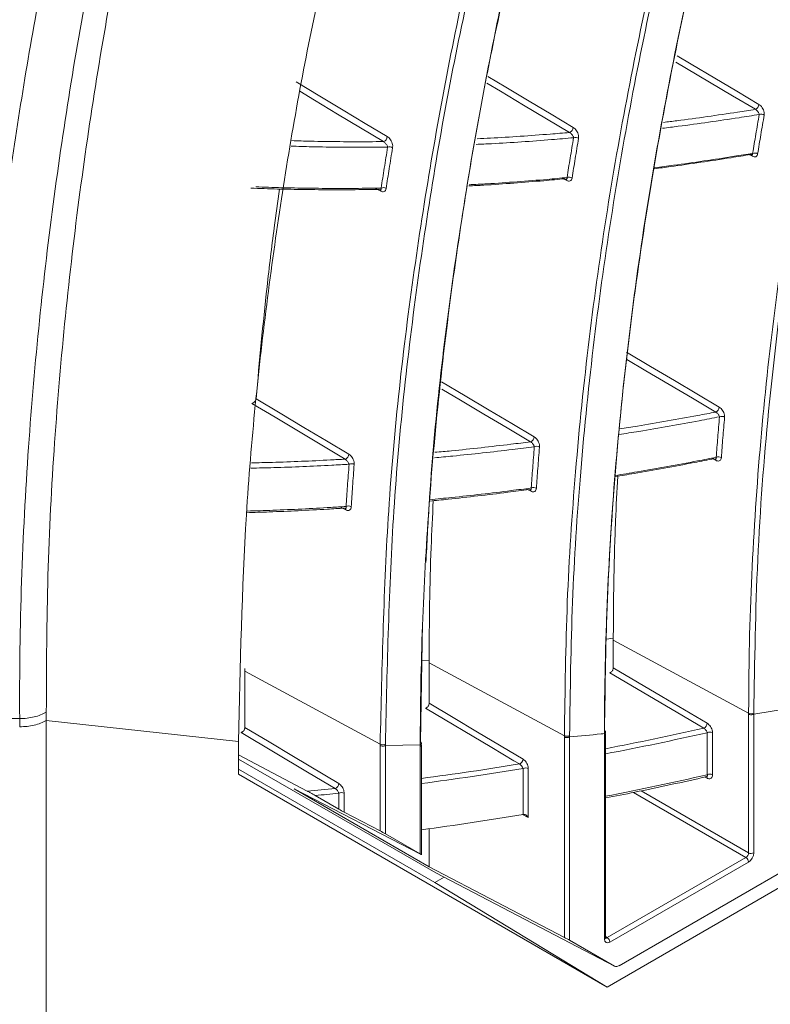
# Model space of a CAD drawing. Header units: millimetres. Extents: x 0 to 1118, y 0 to 864.
# Tile 186 of 256: x 888 to 898, y 92 to 105. Entities that reach past the tile are written whole.
import ezdxf

# ---------------------------------------------------------------- set-up
doc = ezdxf.new("R2010")
doc.units = ezdxf.units.MM

msp = doc.modelspace()

# ---------------------------------------------------------------- linework, layer by layer
at = {"color": 9, "linetype": 'Continuous', "lineweight": 15}
for p, q in [((897.816, 102.826), (897.758, 102.855)), ((895.355, 102.504), (895.287, 102.538)), ((892.89, 102.363), (892.81, 102.404)), ((897.334, 98.794), (897.274, 98.825)), ((894.881, 98.386), (894.812, 98.42)), ((892.426, 98.139), (892.347, 98.18)), ((895.882, 96.426), (895.971, 96.438)), ((893.432, 96.139), (893.529, 96.144)), ((897.216, 94.583), (897.185, 94.599)), ((897.73, 93.532), (896.237, 94.394)), ((896.34, 94.416), (897.765, 93.593)), ((894.844, 94.062), (894.766, 94.102)), ((895.869, 92.485), (895.891, 92.471))]:
    msp.add_line(p, q, dxfattribs=at)
at = {"color": 7, "linetype": 'Continuous', "lineweight": 15}
for p, q in [((897.325, 98.817), (897.335, 98.823)), ((892.419, 98.16), (892.419, 98.16)), ((906.042, 97.678), (895.888, 91.816)), ((905.128, 97.339), (896.05, 92.098)), ((893.443, 96.642), (893.413, 95.064)), ((897.765, 95.446), (895.971, 96.412)), ((895.971, 96.412), (895.971, 96.047)), ((895.323, 95.147), (893.528, 96.113)), ((893.528, 96.113), (893.528, 95.577)), ((892.88, 95.036), (891.086, 96.002)), ((891.086, 96.002), (891.086, 95.256)), ((897.765, 93.593), (897.765, 95.432)), ((897.834, 95.432), (898.296, 95.509)), ((897.834, 95.432), (897.834, 93.594)), ((887.454, 95.373), (888.101, 95.373)), ((888.454, 95.35), (891.004, 95.07)), ((888.454, 95.35), (888.454, 90.311)), ((895.854, 92.451), (895.854, 95.158)), ((895.869, 92.471), (895.869, 95.178)), ((897.217, 94.629), (897.217, 95.186)), ((897.287, 95.187), (897.287, 94.629)), ((891.004, 95.07), (891.004, 94.637)), ((892.88, 95.016), (892.88, 95.036)), ((892.88, 93.884), (892.88, 95.016)), ((892.95, 95.037), (892.95, 95.017)), ((892.95, 95.017), (893.412, 95.024)), ((892.95, 95.017), (892.95, 93.846)), ((893.426, 93.57), (893.426, 95.025)), ((895.323, 92.474), (895.323, 95.131)), ((895.392, 95.131), (895.392, 92.436)), ((891.914, 94.412), (891.004, 94.892)), ((893.412, 93.579), (893.412, 95.005)), ((893.616, 93.33), (891.004, 94.838)), ((891.004, 94.702), (893.607, 93.199)), ((895.888, 91.816), (891.004, 94.637)), ((894.775, 94.103), (894.775, 94.711)), ((894.844, 94.712), (894.844, 94.062)), ((897.208, 94.604), (897.21, 94.604)), ((893.413, 93.577), (891.74, 94.444)), ((893.528, 93.411), (891.74, 94.444)), ((892.333, 94.172), (892.017, 94.354)), ((892.333, 94.172), (892.333, 94.385)), ((892.402, 94.386), (892.402, 94.134)), ((892.402, 94.134), (892.88, 93.884)), ((893.412, 93.579), (892.95, 93.846)), ((893.528, 93.912), (893.528, 93.411)), ((895.891, 92.471), (897.73, 93.532)), ((897.764, 93.472), (895.925, 92.41)), ((893.528, 93.411), (895.323, 92.474)), ((893.616, 93.33), (895.987, 92.092)), ((893.617, 93.329), (895.989, 92.091)), ((893.73, 93.27), (893.607, 93.199)), ((895.888, 91.816), (893.607, 93.199)), ((895.987, 92.092), (895.392, 92.436))]:
    msp.add_line(p, q, dxfattribs=at)
at = {"color": 9, "linetype": 'Continuous', "lineweight": 15, "flags": 128}
for points in [[(896.816, 104.159), (897.005, 104.047), (897.317, 103.862), (897.61, 103.688), (897.902, 103.515)], [(897.855, 103.449), (897.55, 103.629), (897.245, 103.81), (896.941, 103.991), (896.8, 104.075)], [(894.309, 103.884), (894.544, 103.744), (894.856, 103.557), (895.148, 103.383), (895.44, 103.209)], [(895.391, 103.142), (895.087, 103.324), (894.782, 103.506), (894.477, 103.688), (894.294, 103.797)], [(892.924, 103.021), (892.619, 103.204), (892.314, 103.387), (892.01, 103.57), (891.813, 103.688)], [(897.33, 99.437), (897.021, 99.62), (896.713, 99.802), (896.404, 99.985), (896.151, 100.134)], [(894.873, 99.042), (894.565, 99.226), (894.256, 99.409), (893.947, 99.593), (893.697, 99.742)]]:
    msp.add_lwpolyline(points, dxfattribs=at)
at = {"color": 7, "linetype": 'Continuous', "lineweight": 15, "flags": 128}
for points in [[(891.767, 103.813), (892.079, 103.625), (892.391, 103.438), (892.683, 103.263), (892.975, 103.087)], [(896.147, 100.23), (896.464, 100.042), (896.781, 99.855), (897.079, 99.679), (897.376, 99.502)], [(893.692, 99.839), (894.009, 99.651), (894.327, 99.462), (894.624, 99.285), (894.921, 99.108)], [(891.235, 99.614), (891.553, 99.424), (891.87, 99.234), (892.168, 99.056), (892.465, 98.878)], [(892.415, 98.812), (892.106, 98.997), (891.798, 99.182), (891.489, 99.367), (891.18, 99.551)], [(895.971, 96.412), (895.971, 96.419), (895.971, 96.425), (895.971, 96.431), (895.971, 96.438)], [(893.528, 96.113), (893.528, 96.121), (893.528, 96.128), (893.528, 96.136), (893.528, 96.144)], [(891.086, 96.002), (891.086, 96.011), (891.086, 96.019), (891.086, 96.028), (891.086, 96.037)], [(897.17, 95.246), (897.097, 95.289), (896.805, 95.462), (895.925, 95.982)], [(895.971, 96.047), (896.292, 95.857), (896.613, 95.667), (897.216, 95.311)], [(893.528, 95.577), (893.85, 95.386), (894.171, 95.195), (894.774, 94.837)], [(894.727, 94.772), (894.654, 94.815), (894.361, 94.989), (893.481, 95.511)], [(892.283, 94.447), (892.21, 94.491), (891.918, 94.665), (891.037, 95.19)], [(891.086, 95.256), (891.408, 95.064), (891.729, 94.872), (892.331, 94.513)], [(895.854, 95.158), (895.854, 95.162), (895.854, 95.166), (895.854, 95.17), (895.854, 95.174)], [(893.412, 95.005), (893.412, 95.01), (893.412, 95.014), (893.412, 95.019), (893.412, 95.024)]]:
    msp.add_lwpolyline(points, dxfattribs=at)
at = {"color": 7, "linetype": 'Continuous', "lineweight": 15}
for centre, radius, start, end in [((897.826, 103.519), 0.0759, 292.1389, 356.6856), ((897.932, 103.318), 0.0679, 54.1844, 112.9704), ((895.366, 103.213), 0.0746, 290.0014, 356.9823), ((892.902, 103.091), 0.0731, 287.7496, 357.3358), ((895.471, 103.009), 0.0683, 54.4504, 112.5541), ((893.005, 102.884), 0.0687, 54.7643, 112.1574), ((897.845, 102.802), 0.0684, 54.7015, 113.2564), ((895.384, 102.481), 0.0687, 54.9654, 112.8773), ((892.919, 102.342), 0.0691, 55.2766, 112.52), ((897.3, 99.507), 0.0765, 293.0641, 356.4702), ((897.409, 99.308), 0.0719, 58.6332, 115.2127), ((894.846, 99.112), 0.0753, 291.1153, 356.7242), ((894.955, 98.911), 0.0722, 58.8936, 115.0799), ((892.391, 98.882), 0.074, 289.075, 357.0245), ((897.367, 98.771), 0.0725, 59.3164, 115.5171), ((892.499, 98.679), 0.0725, 59.1989, 114.981), ((894.914, 98.364), 0.0728, 59.5778, 115.4207), ((892.459, 98.119), 0.0731, 59.8841, 115.3602), ((897.799, 95.515), 0.0772, 243.8297, 297.2909), ((897.139, 95.316), 0.077, 293.8522, 356.2658), ((895.357, 95.217), 0.0772, 243.8273, 297.289), ((895.845, 95.18), 0.0241, 292.8796, 355.8002), ((897.253, 95.118), 0.0772, 63.854, 117.3007), ((892.914, 95.105), 0.0772, 243.8231, 297.2861), ((893.402, 95.027), 0.0241, 292.8796, 355.8002), ((894.698, 94.842), 0.0759, 292.06, 356.4916), ((894.81, 94.642), 0.0772, 63.854, 117.3007), ((897.253, 94.56), 0.0772, 63.854, 117.3007), ((892.257, 94.517), 0.0747, 290.1936, 356.7564), ((888.439, 132.467), 38.214, 275.2184, 275.7734), ((888.45, 132.494), 38.307, 275.3432, 275.8172), ((892.368, 94.316), 0.0772, 63.854, 117.3007), ((887.892, 134.884), 41.357, 277.6903, 279.58), ((897.799, 93.663), 0.0772, 243.854, 297.3007), ((897.687, 93.468), 0.0772, 2.6952, 56.15), ((895.848, 92.407), 0.0772, 2.6952, 56.15)]:
    msp.add_arc(centre, radius, start, end, dxfattribs=at)
at = {"color": 9, "linetype": 'Continuous', "lineweight": 15}
for centre, radius, start, end in [((897.791, 102.828), 0.0248, 354.8249, 58.5339), ((895.33, 102.506), 0.0249, 355.0172, 57.9863), ((892.865, 102.365), 0.0251, 355.2019, 57.6392), ((897.309, 98.797), 0.0249, 354.671, 57.4442), ((894.856, 98.388), 0.0251, 354.8313, 57.0508), ((892.401, 98.141), 0.0252, 354.9957, 56.717), ((887.544, 138.283), 44.101, 280.8807, 282.608), ((887.56, 138.257), 44.14, 280.8503, 282.6383), ((888.136, 134.958), 40.723, 277.4642, 279.3133), ((888.153, 134.932), 40.762, 277.434, 279.35), ((887.302, 138.227), 44.711, 281.0459, 282.8122), ((897.187, 94.584), 0.0295, 357.851, 40.0414), ((895.845, 92.473), 0.0241, 292.8796, 355.8002)]:
    msp.add_arc(centre, radius, start, end, dxfattribs=at)
at = {"color": 7, "linetype": 'Continuous', "lineweight": 15}
for centre, major_axis, ratio, start_param, end_param in [((892.368, 94.154), (0.05, -0.0275), 0.021982, 3.939063, 5.474953), ((892.914, 93.865), (0.05, -0.0275), 0.021982, 0.79747, 2.33336), ((893.376, 93.598), (0.05, -0.0275), 0.021982, 5.544766, 7.080656), ((897.728, 93.574), (0.025, 0.0433), 0.619765, 3.927515, 5.497093), ((897.764, 93.553), (0.05, 0.0866), 0.578085, 3.927518, 5.497097), ((895.357, 92.454), (0.05, -0.0275), 0.021982, 0.79747, 2.33336), ((895.925, 92.492), (0.0501, 0.0867), 0.576679, 2.356722, 3.926301), ((896.05, 92.201), (0.063, 0.108), 0.57706, 3.14169, 3.926991)]:
    msp.add_ellipse(centre, major_axis=major_axis, ratio=ratio, start_param=start_param, end_param=end_param, dxfattribs=at)
at = {"color": 9, "linetype": 'Continuous', "lineweight": 15}
msp.add_ellipse((895.89, 92.512), major_axis=(0.0225, 0.0449), ratio=0.573896, start_param=3.056833, end_param=3.891936, dxfattribs=at)
at = {"color": 7, "linetype": 'Continuous', "lineweight": 15}
for points, knots in [([(887.101, 95.458), (887.121, 96.473), (887.162, 98.504), (887.445, 101.411), (887.86, 104.223), (888.403, 106.935), (889.072, 109.669), (889.845, 112.347), (890.713, 114.971), (891.928, 118.286), (893.583, 122.292), (895.135, 125.831), (896.291, 128.637), (897.082, 130.677), (897.933, 133.222), (898.637, 135.904), (899.058, 138.279), (899.273, 140.269), (899.371, 141.807), (899.4, 143.387), (899.358, 145.009), (899.242, 146.668), (899.051, 148.362), (898.783, 150.085), (898.44, 151.831), (898.022, 153.596), (897.535, 155.373), (896.983, 157.155), (896.375, 158.939), (895.502, 161.317), (894.319, 164.282), (892.83, 167.828), (891.511, 170.984), (890.406, 173.756), (889.517, 176.142), (888.712, 178.539), (888.023, 180.941), (887.494, 183.323), (887.165, 185.523), (887.121, 186.866), (887.101, 187.475)], [0, 0, 0, 0, 0.03161, 0.06328, 0.095007, 0.126745, 0.158412, 0.194005, 0.226759, 0.259514, 0.325003, 0.390489, 0.40686, 0.439606, 0.472359, 0.50512, 0.53789, 0.554285, 0.570679, 0.587078, 0.603476, 0.619878, 0.63628, 0.652683, 0.669087, 0.685486, 0.701886, 0.718261, 0.734645, 0.75103, 0.783779, 0.816524, 0.849269, 0.871187, 0.893109, 0.915009, 0.937209, 0.959443, 0.981595, 1, 1, 1, 1]), ([(888.453, 187.473), (888.453, 187.06), (888.452, 186.234), (888.567, 184.711), (888.819, 182.905), (889.259, 180.803), (889.829, 178.661), (890.545, 176.371), (891.395, 173.954), (892.548, 170.925), (893.963, 167.41), (895.307, 164.068), (896.331, 161.381), (897.06, 159.359), (897.736, 157.332), (898.346, 155.308), (898.878, 153.293), (899.325, 151.294), (899.681, 149.321), (899.943, 147.38), (900.112, 145.481), (900.189, 143.629), (900.178, 141.829), (900.083, 140.084), (899.909, 138.393), (899.662, 136.762), (899.348, 135.179), (898.973, 133.641), (898.406, 131.65), (897.598, 129.279), (896.711, 127.004), (895.438, 123.885), (894.136, 120.801), (892.736, 117.184), (891.752, 114.41), (890.854, 111.553), (890.059, 108.602), (889.391, 105.546), (888.869, 102.368), (888.584, 99.592), (888.461, 97.276), (888.456, 96.065), (888.454, 95.459)], [0, 0, 0, 0, 0.012335, 0.02474, 0.043824, 0.063079, 0.082727, 0.102461, 0.125658, 0.148897, 0.185641, 0.22253, 0.241044, 0.259575, 0.278146, 0.296758, 0.315355, 0.333963, 0.352639, 0.371243, 0.389917, 0.408512, 0.427096, 0.445736, 0.4643, 0.482907, 0.501451, 0.520252, 0.539075, 0.576513, 0.613404, 0.631826, 0.705387, 0.7421, 0.778829, 0.8155, 0.85214, 0.888839, 0.925421, 0.96212, 0.981044, 1, 1, 1, 1]), ([(887.454, 187.392), (887.467, 186.793), (887.492, 185.659), (887.715, 183.897), (888.036, 182.154), (888.465, 180.367), (888.979, 178.568), (889.559, 176.776), (890.4, 174.398), (891.557, 171.428), (893.027, 167.875), (894.505, 164.322), (895.918, 160.754), (896.975, 157.766), (897.71, 155.378), (898.199, 153.591), (898.617, 151.817), (898.962, 150.059), (899.231, 148.326), (899.423, 146.622), (899.541, 144.953), (899.584, 143.321), (899.557, 141.732), (899.461, 140.185), (899.247, 138.185), (898.83, 135.796), (898.133, 133.101), (897.289, 130.545), (896.505, 128.497), (895.361, 125.684), (893.825, 122.139), (892.187, 118.131), (890.986, 114.819), (890.154, 112.271), (889.401, 109.649), (888.749, 106.968), (888.208, 104.221), (887.792, 101.398), (887.519, 98.459), (887.452, 96.417), (887.454, 95.373), (887.454, 95.373)], [0, 0, 0, 0, 0.0180989, 0.0343009, 0.0506248, 0.0672522, 0.083954, 0.1002614, 0.1166016, 0.1494229, 0.1821864, 0.2149512, 0.2478136, 0.2807436, 0.2972179, 0.3137028, 0.3302335, 0.346723, 0.3632639, 0.3797508, 0.3962872, 0.4127684, 0.4292934, 0.4457669, 0.4622768, 0.4952235, 0.5281339, 0.5610049, 0.5938375, 0.6102404, 0.6757874, 0.7412568, 0.7739608, 0.8066852, 0.8393627, 0.8720793, 0.9038808, 0.9357462, 0.9678092, 0.9999999, 1, 1, 1, 1]), ([(888.101, 95.373), (888.101, 95.373), (888.097, 95.986), (888.115, 97.199), (888.237, 99.527), (888.529, 102.318), (889.057, 105.51), (889.735, 108.584), (890.537, 111.548), (891.445, 114.416), (892.438, 117.202), (893.851, 120.83), (895.167, 123.923), (896.453, 127.049), (897.35, 129.325), (898.167, 131.695), (898.74, 133.685), (899.119, 135.22), (899.436, 136.798), (899.686, 138.425), (899.863, 140.107), (899.96, 141.848), (899.973, 143.64), (899.897, 145.484), (899.73, 147.374), (899.47, 149.304), (899.114, 151.27), (898.668, 153.259), (898.135, 155.265), (897.524, 157.279), (896.846, 159.296), (896.113, 161.312), (895.083, 163.989), (893.727, 167.324), (892.297, 170.832), (891.129, 173.859), (890.271, 176.258), (889.55, 178.517), (888.967, 180.64), (888.502, 182.766), (888.232, 184.606), (888.106, 186.151), (888.103, 186.978), (888.101, 187.392)], [0, 0, 0, 0, 0, 0.018977, 0.037989, 0.074644, 0.111434, 0.148132, 0.184897, 0.221618, 0.258365, 0.295132, 0.36871, 0.387123, 0.423977, 0.461348, 0.480099, 0.498871, 0.517355, 0.53585, 0.554387, 0.572894, 0.591455, 0.609967, 0.628485, 0.647072, 0.665592, 0.684182, 0.702696, 0.721195, 0.739739, 0.758206, 0.776692, 0.813548, 0.850319, 0.873584, 0.896882, 0.916178, 0.935543, 0.955221, 0.975067, 0.987499, 1, 1, 1, 1]), ([(897.765, 95.446), (897.767, 95.718), (897.773, 96.602), (897.839, 98.065), (897.988, 99.821), (898.203, 101.537), (898.579, 103.849), (899.204, 106.688), (899.847, 108.872), (900.199, 109.936), (900.199, 109.936)], [0, 0, 0, 0, 0.050465, 0.164277, 0.278328, 0.392979, 0.507788, 0.753404, 0.999999, 1, 1, 1, 1]), ([(900.262, 109.924), (899.929, 108.847), (899.262, 106.69), (898.635, 103.791), (898.243, 101.361), (898.018, 99.455), (897.866, 97.492), (897.845, 96.129), (897.834, 95.447)], [0, 0, 0, 0, 0.245697, 0.49229, 0.61861, 0.74513, 0.872398, 1, 1, 1, 1]), ([(895.854, 95.174), (895.854, 95.174), (895.854, 95.778), (895.881, 96.972), (895.995, 98.745), (896.178, 100.503), (896.511, 102.822), (897.059, 105.621), (897.654, 107.724), (897.951, 108.775)], [0, 0, 0, 0, 0.000001, 0.120293, 0.240851, 0.367301, 0.493945, 0.746975, 1, 1, 1, 1]), ([(897.959, 108.828), (897.959, 108.828), (897.645, 107.791), (897.073, 105.664), (896.515, 102.872), (896.182, 100.55), (895.999, 98.791), (895.879, 97.017), (895.863, 95.816), (895.855, 95.214)], [0, 0, 0, 0, 0.000001, 0.252979, 0.505985, 0.632447, 0.759089, 0.879422, 1, 1, 1, 1]), ([(895.323, 95.147), (895.331, 95.74), (895.346, 96.928), (895.463, 98.676), (895.641, 100.41), (895.964, 102.692), (896.503, 105.441), (897.056, 107.536), (897.359, 108.559), (897.359, 108.559)], [0, 0, 0, 0, 0.120939, 0.242136, 0.368389, 0.494829, 0.747428, 0.999999, 1, 1, 1, 1]), ([(897.422, 108.547), (897.134, 107.511), (896.56, 105.438), (896.031, 102.685), (895.708, 100.405), (895.531, 98.675), (895.415, 96.927), (895.4, 95.742), (895.392, 95.148)], [0, 0, 0, 0, 0.252618, 0.505241, 0.631495, 0.757923, 0.878842, 1, 1, 1, 1]), ([(895.138, 107.564), (895.138, 107.564), (894.877, 106.591), (894.4, 104.605), (893.855, 101.486), (893.571, 99.079), (893.5, 97.696), (893.487, 97.441)], [0, 0, 0, 0, 0.0000011, 0.3099699, 0.6199704, 0.9300227, 1, 1, 1, 1]), ([(893.412, 95.024), (893.412, 95.024), (893.412, 95.558), (893.432, 96.614), (893.551, 98.772), (893.848, 101.441), (894.389, 104.56), (894.883, 106.528), (895.13, 107.512)], [0, 0, 0, 0, 0.000001, 0.117203, 0.234603, 0.489741, 0.744871, 1, 1, 1, 1]), ([(892.88, 95.036), (892.904, 96.076), (892.953, 98.238), (893.305, 101.34), (893.83, 104.393), (894.285, 106.342), (894.535, 107.297), (894.535, 107.297)], [0, 0, 0, 0, 0.236108, 0.490773, 0.745399, 0.999999, 1, 1, 1, 1]), ([(894.598, 107.286), (894.361, 106.32), (893.888, 104.39), (893.373, 101.333), (893.021, 98.235), (892.973, 96.075), (892.95, 95.037)], [0, 0, 0, 0, 0.254646, 0.509293, 0.763946, 1, 1, 1, 1]), ([(892.375, 106.392), (892.18, 105.507), (891.791, 103.742), (891.367, 100.966), (891.067, 98.097), (891.025, 96.08), (891.004, 95.07)], [0, 0, 0, 0, 0.2503139, 0.4999309, 0.7494791, 1, 1, 1, 1]), ([(897.972, 103.373), (897.972, 103.375), (897.974, 103.386), (897.973, 103.408), (897.963, 103.441), (897.947, 103.471), (897.926, 103.498), (897.91, 103.509), (897.902, 103.515)], [0, 0, 0, 0, 0.039394, 0.248449, 0.448149, 0.636413, 0.818082, 1, 1, 1, 1]), ([(897.818, 102.865), (897.832, 102.95), (897.861, 103.122), (897.891, 103.293), (897.906, 103.38)], [0, 0, 0, 0, 0.491913, 1, 1, 1, 1]), ([(897.906, 103.38), (897.906, 103.381), (897.905, 103.386), (897.901, 103.397), (897.892, 103.413), (897.881, 103.427), (897.868, 103.44), (897.859, 103.446), (897.855, 103.449)], [0, 0, 0, 0, 0.040974, 0.260301, 0.468166, 0.657965, 0.832744, 1, 1, 1, 1]), ([(897.972, 103.373), (897.964, 103.329), (897.949, 103.243), (897.92, 103.071), (897.899, 102.943), (897.885, 102.858)], [0, 0, 0, 0, 0.254044, 0.508089, 1, 1, 1, 1]), ([(895.445, 103.072), (895.444, 103.073), (895.443, 103.079), (895.439, 103.09), (895.429, 103.106), (895.418, 103.121), (895.405, 103.134), (895.396, 103.14), (895.391, 103.142)], [0, 0, 0, 0, 0.0485209, 0.275045, 0.4853097, 0.6722113, 0.8406662, 1, 1, 1, 1]), ([(895.51, 103.064), (895.511, 103.067), (895.512, 103.078), (895.511, 103.102), (895.501, 103.135), (895.485, 103.166), (895.464, 103.192), (895.448, 103.203), (895.44, 103.209)], [0, 0, 0, 0, 0.04614, 0.259578, 0.460039, 0.64547, 0.822577, 1, 1, 1, 1]), ([(892.924, 103.021), (892.928, 103.019), (892.932, 103.016), (892.941, 103.009), (892.95, 102.999), (892.962, 102.984), (892.973, 102.968), (892.978, 102.955), (892.979, 102.949), (892.979, 102.948)], [0, 0, 0, 0, 0.134049, 0.15106, 0.312474, 0.495661, 0.707912, 0.942224, 1, 1, 1, 1]), ([(893.045, 102.94), (893.045, 102.943), (893.047, 102.955), (893.045, 102.98), (893.035, 103.014), (893.018, 103.045), (892.998, 103.071), (892.982, 103.082), (892.975, 103.087)], [0, 0, 0, 0, 0.054371, 0.272835, 0.47392, 0.65592, 0.827765, 1, 1, 1, 1]), ([(895.358, 102.545), (895.371, 102.631), (895.4, 102.807), (895.429, 102.982), (895.445, 103.072)], [0, 0, 0, 0, 0.488828, 1, 1, 1, 1]), ([(895.51, 103.064), (895.503, 103.02), (895.488, 102.93), (895.459, 102.755), (895.438, 102.624), (895.424, 102.538)], [0, 0, 0, 0, 0.255586, 0.511175, 1, 1, 1, 1]), ([(892.893, 102.406), (892.907, 102.494), (892.935, 102.675), (892.964, 102.855), (892.979, 102.948)], [0, 0, 0, 0, 0.4857818, 1, 1, 1, 1]), ([(893.045, 102.94), (893.037, 102.894), (893.022, 102.801), (892.993, 102.621), (892.972, 102.487), (892.959, 102.399)], [0, 0, 0, 0, 0.25711, 0.514221, 1, 1, 1, 1]), ([(897.792, 102.85), (897.706, 102.836), (897.484, 102.8), (897.129, 102.746), (896.791, 102.697), (896.587, 102.671), (896.516, 102.662)], [0, 0, 0, 0, 0.202558, 0.518075, 0.833617, 1, 1, 1, 1]), ([(896.519, 102.675), (896.603, 102.685), (896.82, 102.713), (897.173, 102.764), (897.522, 102.817), (897.737, 102.852), (897.818, 102.865)], [0, 0, 0, 0, 0.195068, 0.504622, 0.814201, 1, 1, 1, 1]), ([(897.792, 102.85), (897.796, 102.849), (897.802, 102.846), (897.806, 102.847), (897.808, 102.847)], [0, 0, 0, 0, 0.623793, 1, 1, 1, 1]), ([(897.808, 102.846), (897.809, 102.846), (897.811, 102.847), (897.81, 102.847), (897.81, 102.847)], [0, 0, 0, 0, 0.851054, 1, 1, 1, 1]), ([(897.816, 102.826), (897.823, 102.823), (897.839, 102.816), (897.861, 102.82), (897.878, 102.833), (897.883, 102.85), (897.885, 102.858)], [0, 0, 0, 0, 0.224408, 0.475141, 0.737794, 1, 1, 1, 1]), ([(895.333, 102.529), (895.239, 102.52), (895.011, 102.499), (894.651, 102.471), (894.32, 102.447), (894.121, 102.437), (894.055, 102.433)], [0, 0, 0, 0, 0.220296, 0.531981, 0.843691, 1, 1, 1, 1]), ([(894.058, 102.449), (894.138, 102.453), (894.35, 102.464), (894.696, 102.488), (895.049, 102.516), (895.27, 102.537), (895.358, 102.545)], [0, 0, 0, 0, 0.186304, 0.492493, 0.798706, 1, 1, 1, 1]), ([(895.347, 102.525), (895.349, 102.526), (895.354, 102.526), (895.359, 102.533), (895.358, 102.541), (895.358, 102.545)], [0, 0, 0, 0, 0.206099, 0.592457, 1, 1, 1, 1]), ([(895.347, 102.525), (895.348, 102.525), (895.349, 102.525), (895.349, 102.525), (895.348, 102.525)], [0, 0, 0, 0, 0.762451, 1, 1, 1, 1]), ([(895.355, 102.504), (895.362, 102.501), (895.378, 102.495), (895.399, 102.498), (895.417, 102.512), (895.421, 102.529), (895.424, 102.538)], [0, 0, 0, 0, 0.212717, 0.464244, 0.732431, 1, 1, 1, 1]), ([(892.87, 102.388), (892.795, 102.387), (892.591, 102.384), (892.258, 102.382), (891.881, 102.385), (891.517, 102.392), (891.282, 102.4), (891.165, 102.404)], [0, 0, 0, 0, 0.130017, 0.356849, 0.583698, 0.791842, 1, 1, 1, 1]), ([(891.23, 102.421), (891.344, 102.417), (891.573, 102.41), (891.931, 102.403), (892.304, 102.4), (892.629, 102.401), (892.826, 102.405), (892.893, 102.406)], [0, 0, 0, 0, 0.2076242, 0.4152612, 0.647746, 0.8802488, 1, 1, 1, 1]), ([(891.547, 102.392), (891.523, 102.221), (891.462, 101.793), (891.35, 100.872), (891.28, 100.11), (891.235, 99.614)], [0, 0, 0, 0, 0.188209, 0.471784, 1, 1, 1, 1]), ([(892.893, 102.406), (892.894, 102.401), (892.895, 102.393), (892.891, 102.386), (892.885, 102.385), (892.883, 102.384)], [0, 0, 0, 0, 0.3980556, 0.7717721, 1, 1, 1, 1]), ([(892.883, 102.384), (892.883, 102.384), (892.884, 102.384), (892.883, 102.385), (892.883, 102.385)], [0, 0, 0, 0, 0.610622, 1, 1, 1, 1]), ([(892.89, 102.363), (892.897, 102.36), (892.912, 102.354), (892.934, 102.357), (892.952, 102.372), (892.956, 102.39), (892.959, 102.399)], [0, 0, 0, 0, 0.198097, 0.450419, 0.72563, 1, 1, 1, 1]), ([(891.18, 99.551), (891.184, 99.552), (891.191, 99.553), (891.204, 99.561), (891.216, 99.573), (891.226, 99.587), (891.233, 99.601), (891.234, 99.61), (891.235, 99.614)], [0, 0, 0, 0, 0.169538, 0.339059, 0.508968, 0.679089, 0.848999, 1, 1, 1, 1]), ([(897.447, 99.369), (897.447, 99.378), (897.447, 99.397), (897.437, 99.429), (897.421, 99.459), (897.4, 99.486), (897.384, 99.497), (897.376, 99.502)], [0, 0, 0, 0, 0.200021, 0.410728, 0.611104, 0.805438, 1, 1, 1, 1]), ([(897.379, 99.373), (897.378, 99.377), (897.375, 99.386), (897.367, 99.401), (897.356, 99.416), (897.343, 99.428), (897.334, 99.434), (897.33, 99.437)], [0, 0, 0, 0, 0.209172, 0.42804, 0.630394, 0.818725, 1, 1, 1, 1]), ([(897.336, 98.837), (897.342, 98.924), (897.356, 99.103), (897.371, 99.281), (897.379, 99.373)], [0, 0, 0, 0, 0.4851008, 1, 1, 1, 1]), ([(897.447, 99.369), (897.443, 99.323), (897.435, 99.232), (897.42, 99.053), (897.41, 98.921), (897.404, 98.834)], [0, 0, 0, 0, 0.25745, 0.514903, 1, 1, 1, 1]), ([(894.992, 98.973), (894.992, 98.983), (894.992, 99.002), (894.982, 99.035), (894.966, 99.065), (894.945, 99.091), (894.929, 99.102), (894.921, 99.108)], [0, 0, 0, 0, 0.208454, 0.420323, 0.618559, 0.809135, 1, 1, 1, 1]), ([(894.924, 98.976), (894.923, 98.981), (894.92, 98.99), (894.911, 99.006), (894.9, 99.02), (894.887, 99.033), (894.878, 99.039), (894.873, 99.042)], [0, 0, 0, 0, 0.220549, 0.442448, 0.642797, 0.825722, 1, 1, 1, 1]), ([(894.883, 98.43), (894.889, 98.518), (894.902, 98.7), (894.917, 98.882), (894.924, 98.976)], [0, 0, 0, 0, 0.481664, 1, 1, 1, 1]), ([(894.992, 98.973), (894.988, 98.926), (894.981, 98.832), (894.967, 98.65), (894.957, 98.515), (894.951, 98.427)], [0, 0, 0, 0, 0.2591688, 0.5183404, 1, 1, 1, 1]), ([(892.415, 98.812), (892.419, 98.81), (892.423, 98.807), (892.432, 98.8), (892.441, 98.791), (892.453, 98.776), (892.463, 98.76), (892.466, 98.75), (892.468, 98.745)], [0, 0, 0, 0, 0.149805, 0.166936, 0.343803, 0.541495, 0.766236, 1, 1, 1, 1]), ([(892.536, 98.741), (892.536, 98.752), (892.535, 98.772), (892.525, 98.805), (892.509, 98.836), (892.488, 98.862), (892.473, 98.873), (892.465, 98.878)], [0, 0, 0, 0, 0.218496, 0.431518, 0.627155, 0.813399, 1, 1, 1, 1]), ([(897.309, 98.819), (897.221, 98.801), (896.999, 98.758), (896.645, 98.692), (896.295, 98.63), (896.079, 98.594), (895.995, 98.581)], [0, 0, 0, 0, 0.200364, 0.504557, 0.808771, 1, 1, 1, 1]), ([(895.996, 98.595), (896.094, 98.611), (896.325, 98.649), (896.689, 98.714), (897.038, 98.778), (897.253, 98.821), (897.336, 98.837)], [0, 0, 0, 0, 0.220238, 0.518437, 0.816656, 1, 1, 1, 1]), ([(897.326, 98.816), (897.328, 98.816), (897.333, 98.817), (897.337, 98.825), (897.336, 98.833), (897.336, 98.837)], [0, 0, 0, 0, 0.225865, 0.606195, 1, 1, 1, 1]), ([(897.326, 98.815), (897.327, 98.815), (897.328, 98.816), (897.328, 98.815), (897.327, 98.815)], [0, 0, 0, 0, 0.3473609, 1, 1, 1, 1]), ([(897.334, 98.794), (897.335, 98.793), (897.345, 98.789), (897.363, 98.785), (897.384, 98.791), (897.399, 98.807), (897.402, 98.825), (897.404, 98.834)], [0, 0, 0, 0, 0.04766, 0.272428, 0.509156, 0.754738, 1, 1, 1, 1]), ([(892.428, 98.185), (892.434, 98.274), (892.446, 98.462), (892.461, 98.648), (892.468, 98.745)], [0, 0, 0, 0, 0.4781724, 1, 1, 1, 1]), ([(892.536, 98.741), (892.532, 98.693), (892.525, 98.596), (892.511, 98.41), (892.502, 98.271), (892.496, 98.182)], [0, 0, 0, 0, 0.260914, 0.521832, 1, 1, 1, 1]), ([(896.029, 98.586), (896.019, 98.389), (895.996, 97.938), (895.976, 97.222), (895.972, 96.699), (895.971, 96.438)], [0, 0, 0, 0, 0.279332, 0.639582, 1, 1, 1, 1]), ([(894.858, 98.41), (894.762, 98.398), (894.534, 98.368), (894.175, 98.325), (893.83, 98.286), (893.618, 98.265), (893.537, 98.257)], [0, 0, 0, 0, 0.216395, 0.515346, 0.814317, 1, 1, 1, 1]), ([(893.539, 98.275), (893.635, 98.285), (893.862, 98.307), (894.221, 98.347), (894.573, 98.389), (894.794, 98.418), (894.883, 98.43)], [0, 0, 0, 0, 0.215491, 0.509112, 0.802752, 1, 1, 1, 1]), ([(894.873, 98.407), (894.875, 98.408), (894.881, 98.409), (894.884, 98.417), (894.883, 98.425), (894.883, 98.43)], [0, 0, 0, 0, 0.243888, 0.613946, 1, 1, 1, 1]), ([(894.873, 98.407), (894.874, 98.407), (894.875, 98.407), (894.874, 98.407), (894.874, 98.407)], [0, 0, 0, 0, 0.1692499, 1, 1, 1, 1]), ([(894.881, 98.386), (894.882, 98.385), (894.891, 98.38), (894.909, 98.376), (894.931, 98.382), (894.946, 98.399), (894.949, 98.417), (894.951, 98.427)], [0, 0, 0, 0, 0.0401143, 0.2618881, 0.4999167, 0.7501761, 1, 1, 1, 1]), ([(892.405, 98.164), (892.33, 98.159), (892.126, 98.146), (891.794, 98.129), (891.437, 98.113), (891.21, 98.106), (891.109, 98.103)], [0, 0, 0, 0, 0.172928, 0.469749, 0.766589, 1, 1, 1, 1]), ([(891.111, 98.124), (891.113, 98.124), (891.228, 98.127), (891.472, 98.135), (891.841, 98.151), (892.165, 98.168), (892.361, 98.181), (892.428, 98.185)], [0, 0, 0, 0, 0.004145, 0.264341, 0.556135, 0.847948, 1, 1, 1, 1]), ([(892.428, 98.185), (892.429, 98.18), (892.431, 98.171), (892.427, 98.163), (892.422, 98.16), (892.419, 98.16), (892.419, 98.16)], [0, 0, 0, 0, 0.375261, 0.732352, 0.973008, 1, 1, 1, 1]), ([(892.426, 98.139), (892.427, 98.139), (892.436, 98.134), (892.454, 98.13), (892.476, 98.136), (892.491, 98.153), (892.495, 98.172), (892.496, 98.182)], [0, 0, 0, 0, 0.030769, 0.248846, 0.488371, 0.744476, 1, 1, 1, 1]), ([(893.584, 98.262), (893.574, 98.055), (893.552, 97.604), (893.533, 96.898), (893.53, 96.395), (893.528, 96.144)], [0, 0, 0, 0, 0.296575, 0.6482147, 1, 1, 1, 1]), ([(895.925, 95.982), (895.929, 95.983), (895.937, 95.986), (895.949, 95.996), (895.959, 96.009), (895.967, 96.024), (895.97, 96.037), (895.971, 96.045), (895.971, 96.047)], [0, 0, 0, 0, 0.180582, 0.361173, 0.541558, 0.721788, 0.902059, 1, 1, 1, 1]), ([(893.481, 95.511), (893.485, 95.512), (893.493, 95.514), (893.505, 95.524), (893.515, 95.537), (893.524, 95.552), (893.528, 95.566), (893.528, 95.574), (893.528, 95.577)], [0, 0, 0, 0, 0.176214, 0.352438, 0.528444, 0.704275, 0.880134, 1, 1, 1, 1]), ([(888.454, 95.459), (888.429, 95.446), (888.381, 95.421), (888.293, 95.394), (888.199, 95.377), (888.134, 95.374), (888.101, 95.373)], [0, 0, 0, 0, 0.249991, 0.499988, 0.749991, 1, 1, 1, 1]), ([(888.454, 95.459), (888.454, 95.458), (888.454, 95.439), (888.454, 95.403), (888.454, 95.367), (888.454, 95.35), (888.454, 95.35)], [0, 0, 0, 0, 0.021378, 0.510632, 0.999888, 1, 1, 1, 1]), ([(897.765, 95.432), (897.765, 95.434), (897.765, 95.438), (897.765, 95.443), (897.765, 95.445), (897.765, 95.446)], [0, 0, 0, 0, 0.5, 0.75, 1, 1, 1, 1]), ([(897.834, 95.447), (897.834, 95.444), (897.834, 95.441), (897.834, 95.436), (897.834, 95.434), (897.834, 95.433), (897.834, 95.433)], [0, 0, 0, 0, 0.4995743, 0.7493615, 0.9991486, 1, 1, 1, 1]), ([(888.101, 95.265), (888.101, 95.274), (888.101, 95.292), (888.101, 95.319), (888.101, 95.346), (888.101, 95.364), (888.101, 95.373)], [0, 0, 0, 0, 0.249999, 0.499999, 0.749999, 1, 1, 1, 1]), ([(897.287, 95.187), (897.286, 95.193), (897.286, 95.209), (897.277, 95.238), (897.261, 95.268), (897.24, 95.294), (897.224, 95.306), (897.216, 95.311)], [0, 0, 0, 0, 0.1430617, 0.3670714, 0.5816547, 0.7907231, 1, 1, 1, 1]), ([(891.037, 95.19), (891.041, 95.191), (891.049, 95.193), (891.061, 95.202), (891.072, 95.214), (891.08, 95.229), (891.085, 95.244), (891.086, 95.252), (891.086, 95.256)], [0, 0, 0, 0, 0.171998, 0.344007, 0.515784, 0.687365, 0.858961, 1, 1, 1, 1]), ([(895.323, 95.131), (895.323, 95.133), (895.323, 95.138), (895.323, 95.143), (895.323, 95.146), (895.323, 95.147)], [0, 0, 0, 0, 0.5, 0.75, 1, 1, 1, 1]), ([(895.392, 95.131), (895.531, 95.144), (895.685, 95.158), (895.84, 95.173), (895.854, 95.174)], [0, 0, 0, 0, 0.90545, 1, 1, 1, 1]), ([(895.392, 95.148), (895.392, 95.145), (895.392, 95.141), (895.392, 95.135), (895.392, 95.133), (895.392, 95.131), (895.392, 95.131)], [0, 0, 0, 0, 0.499635, 0.749453, 0.999271, 1, 1, 1, 1]), ([(897.217, 95.186), (897.216, 95.189), (897.214, 95.197), (897.207, 95.21), (897.196, 95.225), (897.184, 95.237), (897.175, 95.243), (897.17, 95.246)], [0, 0, 0, 0, 0.149359, 0.381721, 0.598765, 0.802681, 1, 1, 1, 1]), ([(894.775, 94.711), (894.774, 94.714), (894.771, 94.722), (894.764, 94.736), (894.752, 94.75), (894.74, 94.763), (894.731, 94.769), (894.727, 94.772)], [0, 0, 0, 0, 0.160351, 0.395603, 0.610753, 0.809453, 1, 1, 1, 1]), ([(894.844, 94.712), (894.844, 94.719), (894.843, 94.735), (894.834, 94.764), (894.818, 94.794), (894.798, 94.821), (894.782, 94.832), (894.774, 94.837)], [0, 0, 0, 0, 0.151807, 0.376643, 0.589014, 0.794374, 1, 1, 1, 1]), ([(897.216, 94.583), (897.22, 94.581), (897.232, 94.576), (897.251, 94.574), (897.271, 94.582), (897.284, 94.601), (897.286, 94.62), (897.287, 94.629)], [0, 0, 0, 0, 0.097907, 0.312852, 0.53771, 0.768967, 1, 1, 1, 1]), ([(892.402, 94.386), (892.402, 94.393), (892.401, 94.411), (892.392, 94.44), (892.376, 94.47), (892.355, 94.496), (892.339, 94.508), (892.331, 94.513)], [0, 0, 0, 0, 0.162268, 0.387864, 0.597547, 0.79861, 1, 1, 1, 1]), ([(895.869, 94.322), (895.998, 94.347), (896.442, 94.432), (896.891, 94.533), (897.209, 94.604)], [0, 0, 0, 0, 0.290349, 1, 1, 1, 1]), ([(892.017, 94.354), (891.999, 94.365), (891.977, 94.378), (891.942, 94.397), (891.929, 94.404), (891.919, 94.409), (891.916, 94.411), (891.914, 94.412)], [0, 0, 0, 0, 0.670742, 0.788954, 0.907954, 0.96625, 1, 1, 1, 1]), ([(892.283, 94.447), (892.287, 94.445), (892.296, 94.439), (892.309, 94.426), (892.32, 94.411), (892.328, 94.397), (892.331, 94.389), (892.333, 94.385)], [0, 0, 0, 0, 0.183102, 0.37593, 0.588587, 0.826595, 1, 1, 1, 1]), ([(894.787, 94.104), (894.785, 94.104), (894.781, 94.104), (894.777, 94.103), (894.775, 94.103)], [0, 0, 0, 0, 0.494686, 1, 1, 1, 1]), ([(894.787, 94.104), (894.792, 94.103), (894.804, 94.102), (894.822, 94.09), (894.836, 94.075), (894.843, 94.065), (894.844, 94.062), (894.844, 94.062)], [0, 0, 0, 0, 0.225049, 0.506964, 0.884489, 0.990829, 1, 1, 1, 1]), ([(895.87, 92.464), (895.869, 92.464), (895.869, 92.465), (895.869, 92.47), (895.869, 92.471)], [0, 0, 0, 0, 0.59101, 1, 1, 1, 1])]:
    msp.add_open_spline(points, degree=3, knots=knots, dxfattribs=at)
at = {"color": 9, "linetype": 'Continuous', "lineweight": 15}
for points, knots in [([(897.906, 103.38), (897.816, 103.366), (897.593, 103.331), (897.235, 103.278), (896.896, 103.231), (896.692, 103.206), (896.622, 103.198)], [0, 0, 0, 0, 0.207776, 0.521188, 0.834624, 1, 1, 1, 1]), ([(896.637, 103.276), (896.697, 103.283), (896.889, 103.306), (897.216, 103.352), (897.563, 103.402), (897.776, 103.436), (897.855, 103.449)], [0, 0, 0, 0, 0.146731, 0.476934, 0.807162, 1, 1, 1, 1]), ([(894.165, 103.059), (894.223, 103.062), (894.414, 103.071), (894.738, 103.091), (895.088, 103.117), (895.306, 103.135), (895.391, 103.142)], [0, 0, 0, 0, 0.1444725, 0.4685775, 0.7927082, 1, 1, 1, 1]), ([(891.711, 103.034), (891.793, 103.031), (892.003, 103.025), (892.343, 103.02), (892.666, 103.019), (892.86, 103.021), (892.924, 103.021)], [0, 0, 0, 0, 0.2038486, 0.5228376, 0.8418518, 1, 1, 1, 1]), ([(895.445, 103.072), (895.347, 103.064), (895.117, 103.044), (894.754, 103.017), (894.42, 102.996), (894.22, 102.987), (894.152, 102.984)], [0, 0, 0, 0, 0.22478, 0.532524, 0.840292, 1, 1, 1, 1]), ([(892.979, 102.948), (892.901, 102.947), (892.694, 102.945), (892.357, 102.946), (892.009, 102.951), (891.79, 102.958), (891.7, 102.961)], [0, 0, 0, 0, 0.181703, 0.484329, 0.786979, 1, 1, 1, 1]), ([(897.808, 102.847), (897.81, 102.847), (897.815, 102.848), (897.819, 102.854), (897.818, 102.861), (897.818, 102.865)], [0, 0, 0, 0, 0.17398, 0.57799, 1, 1, 1, 1]), ([(897.379, 99.373), (897.29, 99.356), (897.066, 99.313), (896.71, 99.248), (896.355, 99.187), (896.135, 99.152), (896.046, 99.138)], [0, 0, 0, 0, 0.20003, 0.500392, 0.800775, 1, 1, 1, 1]), ([(896.054, 99.212), (896.133, 99.225), (896.344, 99.258), (896.689, 99.318), (897.036, 99.381), (897.25, 99.421), (897.33, 99.437)], [0, 0, 0, 0, 0.18562, 0.499108, 0.812616, 1, 1, 1, 1]), ([(894.924, 98.976), (894.827, 98.964), (894.598, 98.935), (894.238, 98.894), (893.893, 98.858), (893.68, 98.838), (893.599, 98.831)], [0, 0, 0, 0, 0.218155, 0.516522, 0.814909, 1, 1, 1, 1]), ([(893.606, 98.903), (893.679, 98.909), (893.882, 98.928), (894.218, 98.964), (894.568, 99.004), (894.787, 99.031), (894.873, 99.042)], [0, 0, 0, 0, 0.1724, 0.484347, 0.796315, 1, 1, 1, 1]), ([(891.174, 98.763), (891.266, 98.765), (891.486, 98.77), (891.835, 98.783), (892.157, 98.798), (892.351, 98.809), (892.415, 98.812)], [0, 0, 0, 0, 0.224422, 0.534463, 0.844524, 1, 1, 1, 1]), ([(892.468, 98.745), (892.392, 98.74), (892.186, 98.729), (891.853, 98.713), (891.496, 98.7), (891.267, 98.695), (891.167, 98.693)], [0, 0, 0, 0, 0.17501, 0.471085, 0.767181, 1, 1, 1, 1]), ([(897.209, 94.604), (897.211, 94.605), (897.216, 94.607), (897.219, 94.616), (897.218, 94.624), (897.217, 94.629)], [0, 0, 0, 0, 0.271501, 0.630827, 1, 1, 1, 1])]:
    msp.add_open_spline(points, degree=3, knots=knots, dxfattribs=at)
at = {"color": 7, "linetype": 'Continuous', "lineweight": 15}
for points in [[(897.834, 95.432), (897.829, 95.43), (897.819, 95.426), (897.8, 95.423), (897.78, 95.425), (897.77, 95.43), (897.765, 95.432)], [(888.454, 95.35), (888.43, 95.337), (888.381, 95.312), (888.293, 95.286), (888.199, 95.268), (888.133, 95.266), (888.101, 95.265)], [(895.854, 95.174), (895.858, 95.177), (895.866, 95.183), (895.87, 95.194), (895.867, 95.205), (895.859, 95.211), (895.855, 95.214)], [(892.95, 95.017), (892.945, 95.015), (892.935, 95.01), (892.915, 95.008), (892.896, 95.01), (892.886, 95.014), (892.88, 95.016)], [(893.412, 95.024), (893.416, 95.027), (893.424, 95.032), (893.428, 95.044), (893.425, 95.055), (893.417, 95.061), (893.413, 95.064)], [(895.323, 95.131), (895.328, 95.128), (895.338, 95.124), (895.358, 95.122), (895.377, 95.124), (895.387, 95.129), (895.392, 95.131)]]:
    msp.add_open_spline(points, degree=3, dxfattribs=at)

doc.saveas('drawing.dxf')
